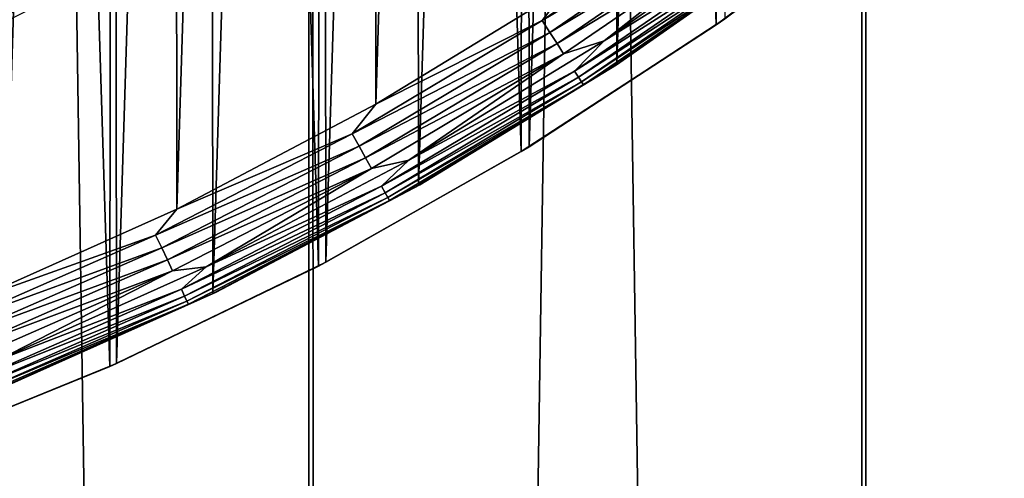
# Model space of a CAD drawing. Header units: millimetres. Extents: x -400 to 400, y -400 to 400.
# Tile 37 of 95: x 30 to 52, y -75 to -65. Entities that reach past the tile are written whole.
import ezdxf

# ---------------------------------------------------------------- set-up
doc = ezdxf.new("R2010")
doc.units = ezdxf.units.MM
doc.header["$LTSCALE"] = 52.148148
for name, color, linetype in [('1', 7, 'CONTINUOUS'), ('13', 7, 'CONTINUOUS'), ('2', 7, 'CONTINUOUS'), ('21', 7, 'CONTINUOUS'), ('22', 7, 'CONTINUOUS'), ('37', 7, 'CONTINUOUS'), ('38', 7, 'CONTINUOUS'), ('41', 7, 'CONTINUOUS'), ('42', 7, 'CONTINUOUS'), ('44', 7, 'CONTINUOUS'), ('45', 7, 'CONTINUOUS')]:
    doc.layers.add(name, color=color, linetype=linetype)

msp = doc.modelspace()

# ---------------------------------------------------------------- linework, layer by layer
at = {"layer": '1', "color": 253, "linetype": 'Continuous', "true_color": 0x9ca8ab}
for points in [[(36.325, -398.345, -0.66), (24.268, 399.263, -0.294), (24.242, -399.262, -0.294), (36.325, -398.345, -0.66)], [(36.36, 398.344, -0.661), (24.268, 399.263, -0.294), (36.325, -398.345, -0.66), (36.36, 398.344, -0.661)], [(48.38, -397.062, -1.172), (36.36, 398.344, -0.661), (36.325, -398.345, -0.66), (48.38, -397.062, -1.172)], [(48.432, 397.058, -1.173), (36.36, 398.344, -0.661), (48.38, -397.062, -1.172), (48.432, 397.058, -1.173)], [(60.4, -395.413, -1.827), (48.432, 397.058, -1.173), (48.38, -397.062, -1.172), (60.4, -395.413, -1.827)], [(60.475, 395.404, -1.83), (48.432, 397.058, -1.173), (60.4, -395.413, -1.827), (60.475, 395.404, -1.83)]]:
    msp.add_3dface(points, dxfattribs=at)
at = {"layer": '13', "color": 253, "linetype": 'Continuous', "true_color": 0x9ca8ab}
for points in [[(45.226, -64.77, 472.043), (45.413, -64.639, 470.543), (49.258, -61.764, 472.043), (45.226, -64.77, 472.043)], [(41.149, -67.431, 470.543), (45.413, -64.639, 470.543), (45.226, -64.77, 472.043), (41.149, -67.431, 470.543)], [(40.973, -67.538, 472.043), (41.149, -67.431, 470.543), (45.226, -64.77, 472.043), (40.973, -67.538, 472.043)], [(36.709, -69.951, 470.543), (41.149, -67.431, 470.543), (40.973, -67.538, 472.043), (36.709, -69.951, 470.543)], [(36.55, -70.035, 472.043), (36.709, -69.951, 470.543), (40.973, -67.538, 472.043), (36.55, -70.035, 472.043)], [(32.144, -72.164, 470.543), (36.709, -69.951, 470.543), (36.55, -70.035, 472.043), (32.144, -72.164, 470.543)], [(32.003, -72.227, 472.043), (32.144, -72.164, 470.543), (36.55, -70.035, 472.043), (32.003, -72.227, 472.043)], [(27.416, -74.086, 470.543), (32.144, -72.164, 470.543), (32.003, -72.227, 472.043), (27.416, -74.086, 470.543)], [(27.298, -74.13, 472.043), (27.416, -74.086, 470.543), (32.003, -72.227, 472.043), (27.298, -74.13, 472.043)]]:
    msp.add_3dface(points, dxfattribs=at)
at = {"layer": '2', "color": 253, "linetype": 'Continuous', "true_color": 0x9ca8ab}
for points in [[(36.322, 398.343, -2.16), (24.392, -399.254, -1.798), (24.242, 399.264, -1.794), (36.322, 398.343, -2.16)], [(36.508, -398.33, -2.168), (24.392, -399.254, -1.798), (36.322, 398.343, -2.16), (36.508, -398.33, -2.168)], [(48.389, 397.051, -2.673), (36.508, -398.33, -2.168), (36.322, 398.343, -2.16), (48.389, 397.051, -2.673)], [(48.562, -397.037, -2.682), (36.508, -398.33, -2.168), (48.389, 397.051, -2.673), (48.562, -397.037, -2.682)], [(60.423, 395.391, -3.329), (48.562, -397.037, -2.682), (48.389, 397.051, -2.673), (60.423, 395.391, -3.329)], [(60.555, -395.378, -3.339), (48.562, -397.037, -2.682), (60.423, 395.391, -3.329), (60.555, -395.378, -3.339)]]:
    msp.add_3dface(points, dxfattribs=at)
at = {"layer": '21', "color": 253, "linetype": 'Continuous', "true_color": 0x9ca8ab}
for points in [[(27.298, -74.13, 472.043), (32.003, -72.227, 472.043), (27.417, 74.086, 472.043), (27.298, -74.13, 472.043)], [(32.003, -72.227, 472.043), (32.144, 72.164, 472.043), (27.417, 74.086, 472.043), (32.003, -72.227, 472.043)], [(32.003, -72.227, 472.043), (36.55, -70.035, 472.043), (32.144, 72.164, 472.043), (32.003, -72.227, 472.043)], [(36.55, -70.035, 472.043), (36.709, 69.951, 472.043), (32.144, 72.164, 472.043), (36.55, -70.035, 472.043)], [(36.55, -70.035, 472.043), (40.973, -67.538, 472.043), (36.709, 69.951, 472.043), (36.55, -70.035, 472.043)], [(40.973, -67.538, 472.043), (41.149, 67.431, 472.043), (36.709, 69.951, 472.043), (40.973, -67.538, 472.043)], [(40.973, -67.538, 472.043), (45.226, -64.77, 472.043), (41.149, 67.431, 472.043), (40.973, -67.538, 472.043)], [(45.226, -64.77, 472.043), (45.413, 64.639, 472.043), (41.149, 67.431, 472.043), (45.226, -64.77, 472.043)], [(45.226, -64.77, 472.043), (49.258, -61.764, 472.043), (45.413, 64.639, 472.043), (45.226, -64.77, 472.043)]]:
    msp.add_3dface(points, dxfattribs=at)
at = {"layer": '22', "color": 253, "linetype": 'Continuous', "true_color": 0x9ca8ab}
for points in [[(27.299, 74.13, 470.543), (32.003, 72.227, 470.543), (27.416, -74.086, 470.543), (27.299, 74.13, 470.543)], [(32.003, 72.227, 470.543), (32.144, -72.164, 470.543), (27.416, -74.086, 470.543), (32.003, 72.227, 470.543)], [(32.003, 72.227, 470.543), (36.55, 70.035, 470.543), (32.144, -72.164, 470.543), (32.003, 72.227, 470.543)], [(36.55, 70.035, 470.543), (36.709, -69.951, 470.543), (32.144, -72.164, 470.543), (36.55, 70.035, 470.543)], [(36.55, 70.035, 470.543), (40.973, 67.538, 470.543), (36.709, -69.951, 470.543), (36.55, 70.035, 470.543)], [(40.973, 67.538, 470.543), (41.149, -67.431, 470.543), (36.709, -69.951, 470.543), (40.973, 67.538, 470.543)], [(40.973, 67.538, 470.543), (45.226, 64.77, 470.543), (41.149, -67.431, 470.543), (40.973, 67.538, 470.543)], [(45.226, 64.77, 470.543), (45.413, -64.639, 470.543), (41.149, -67.431, 470.543), (45.226, 64.77, 470.543)]]:
    msp.add_3dface(points, dxfattribs=at)
at = {"layer": '37', "color": 253, "linetype": 'Continuous', "true_color": 0x9ca8ab}
for points in [[(33.642, -62.751, 496.043), (30.437, -64.021, 496.067), (29.477, -64.812, 496.043), (33.642, -62.751, 496.043)], [(30.067, -63.241, 496.425), (26.383, -64.606, 496.629), (25.953, -65.037, 496.425), (30.067, -63.241, 496.425)], [(30.067, -63.241, 496.425), (25.953, -65.037, 496.425), (30.182, -63.483, 496.261), (30.067, -63.241, 496.425)], [(30.182, -63.483, 496.261), (25.953, -65.037, 496.425), (26.052, -65.286, 496.261), (30.182, -63.483, 496.261)], [(30.182, -63.483, 496.261), (26.052, -65.286, 496.261), (30.306, -63.745, 496.141), (30.182, -63.483, 496.261)], [(30.306, -63.745, 496.141), (26.052, -65.286, 496.261), (26.16, -65.556, 496.141), (30.306, -63.745, 496.141)], [(30.437, -64.021, 496.067), (30.306, -63.745, 496.141), (26.16, -65.556, 496.141), (30.437, -64.021, 496.067)], [(26.273, -65.84, 496.067), (30.437, -64.021, 496.067), (26.16, -65.556, 496.141), (26.273, -65.84, 496.067)], [(30.437, -64.021, 496.067), (26.273, -65.84, 496.067), (29.477, -64.812, 496.043), (30.437, -64.021, 496.067)]]:
    msp.add_3dface(points, dxfattribs=at)
at = {"layer": '38', "linetype": 'Continuous'}
for points in [[(33.33, 68.857, 496.043), (28.847, 70.851, 496.043), (29.003, -70.787, 496.043), (33.33, 68.857, 496.043)], [(33.46, -68.794, 496.043), (33.33, 68.857, 496.043), (29.003, -70.787, 496.043), (33.46, -68.794, 496.043)], [(37.698, 66.561, 496.043), (33.33, 68.857, 496.043), (33.46, -68.794, 496.043), (37.698, 66.561, 496.043)], [(37.802, -66.502, 496.043), (37.698, 66.561, 496.043), (33.46, -68.794, 496.043), (37.802, -66.502, 496.043)], [(41.911, 63.993, 496.043), (37.698, 66.561, 496.043), (37.802, -66.502, 496.043), (41.911, 63.993, 496.043)], [(41.993, -63.94, 496.043), (41.911, 63.993, 496.043), (37.802, -66.502, 496.043), (41.993, -63.94, 496.043)]]:
    msp.add_3dface(points, dxfattribs=at)
at = {"layer": '41', "linetype": 'Continuous'}
for points in [[(42.781, -65.118, 495.457), (46.184, -63.003, 495.219), (46.866, -62.243, 495.457), (42.781, -65.118, 495.457)], [(43.052, -65.641, 494.043), (47.164, -62.752, 494.043), (46.395, -63.292, 494.356), (43.052, -65.641, 494.043)], [(42.137, -65.779, 495.219), (46.281, -63.136, 494.951), (46.184, -63.003, 495.219), (42.137, -65.779, 495.219)], [(42.137, -65.779, 495.219), (46.184, -63.003, 495.219), (42.781, -65.118, 495.457), (42.137, -65.779, 495.219)], [(42.225, -65.917, 494.951), (46.281, -63.136, 494.951), (42.137, -65.779, 495.219), (42.225, -65.917, 494.951)], [(42.225, -65.917, 494.951), (46.352, -63.233, 494.661), (46.281, -63.136, 494.951), (42.225, -65.917, 494.951)], [(42.29, -66.018, 494.661), (46.352, -63.233, 494.661), (42.225, -65.917, 494.951), (42.29, -66.018, 494.661)], [(42.29, -66.018, 494.661), (46.395, -63.292, 494.356), (46.352, -63.233, 494.661), (42.29, -66.018, 494.661)], [(42.33, -66.08, 494.356), (46.395, -63.292, 494.356), (42.29, -66.018, 494.661), (42.33, -66.08, 494.356)], [(42.33, -66.08, 494.356), (43.052, -65.641, 494.043), (46.395, -63.292, 494.356), (42.33, -66.08, 494.356)], [(38.521, -67.725, 495.457), (42.137, -65.779, 495.219), (42.781, -65.118, 495.457), (38.521, -67.725, 495.457)], [(38.764, -68.261, 494.043), (43.052, -65.641, 494.043), (42.33, -66.08, 494.356), (38.764, -68.261, 494.043)], [(37.923, -68.295, 495.219), (42.225, -65.917, 494.951), (42.137, -65.779, 495.219), (37.923, -68.295, 495.219)], [(37.923, -68.295, 495.219), (42.137, -65.779, 495.219), (38.521, -67.725, 495.457), (37.923, -68.295, 495.219)], [(38.003, -68.438, 494.951), (42.225, -65.917, 494.951), (37.923, -68.295, 495.219), (38.003, -68.438, 494.951)], [(38.003, -68.438, 494.951), (42.29, -66.018, 494.661), (42.225, -65.917, 494.951), (38.003, -68.438, 494.951)], [(38.061, -68.543, 494.661), (42.29, -66.018, 494.661), (38.003, -68.438, 494.951), (38.061, -68.543, 494.661)], [(38.061, -68.543, 494.661), (42.33, -66.08, 494.356), (42.29, -66.018, 494.661), (38.061, -68.543, 494.661)], [(38.097, -68.608, 494.356), (42.33, -66.08, 494.356), (38.061, -68.543, 494.661), (38.097, -68.608, 494.356)], [(38.097, -68.608, 494.356), (38.764, -68.261, 494.043), (42.33, -66.08, 494.356), (38.097, -68.608, 494.356)], [(34.103, -70.054, 495.457), (37.923, -68.295, 495.219), (38.521, -67.725, 495.457), (34.103, -70.054, 495.457)], [(33.56, -70.541, 495.219), (38.003, -68.438, 494.951), (37.923, -68.295, 495.219), (33.56, -70.541, 495.219)], [(33.56, -70.541, 495.219), (37.923, -68.295, 495.219), (34.103, -70.054, 495.457), (33.56, -70.541, 495.219)], [(34.317, -70.602, 494.043), (38.764, -68.261, 494.043), (38.097, -68.608, 494.356), (34.317, -70.602, 494.043)], [(33.631, -70.689, 494.951), (38.003, -68.438, 494.951), (33.56, -70.541, 495.219), (33.631, -70.689, 494.951)], [(33.631, -70.689, 494.951), (38.061, -68.543, 494.661), (38.003, -68.438, 494.951), (33.631, -70.689, 494.951)], [(33.682, -70.798, 494.661), (38.061, -68.543, 494.661), (33.631, -70.689, 494.951), (33.682, -70.798, 494.661)], [(33.682, -70.798, 494.661), (38.097, -68.608, 494.356), (38.061, -68.543, 494.661), (33.682, -70.798, 494.661)], [(33.714, -70.864, 494.356), (38.097, -68.608, 494.356), (33.682, -70.798, 494.661), (33.714, -70.864, 494.356)], [(33.714, -70.864, 494.356), (34.317, -70.602, 494.043), (38.097, -68.608, 494.356), (33.714, -70.864, 494.356)], [(29.545, -72.095, 495.457), (33.56, -70.541, 495.219), (34.103, -70.054, 495.457), (29.545, -72.095, 495.457)], [(29.065, -72.509, 495.219), (33.631, -70.689, 494.951), (33.56, -70.541, 495.219), (29.065, -72.509, 495.219)], [(29.065, -72.509, 495.219), (33.56, -70.541, 495.219), (29.545, -72.095, 495.457), (29.065, -72.509, 495.219)], [(29.729, -72.653, 494.043), (34.317, -70.602, 494.043), (33.714, -70.864, 494.356), (29.729, -72.653, 494.043)], [(29.126, -72.662, 494.951), (33.631, -70.689, 494.951), (29.065, -72.509, 495.219), (29.126, -72.662, 494.951)], [(29.126, -72.662, 494.951), (33.682, -70.798, 494.661), (33.631, -70.689, 494.951), (29.126, -72.662, 494.951)], [(29.17, -72.773, 494.661), (33.682, -70.798, 494.661), (29.126, -72.662, 494.951), (29.17, -72.773, 494.661)], [(29.17, -72.773, 494.661), (33.714, -70.864, 494.356), (33.682, -70.798, 494.661), (29.17, -72.773, 494.661)], [(29.198, -72.841, 494.356), (33.714, -70.864, 494.356), (29.17, -72.773, 494.661), (29.198, -72.841, 494.356)], [(29.198, -72.841, 494.356), (29.729, -72.653, 494.043), (33.714, -70.864, 494.356), (29.198, -72.841, 494.356)]]:
    msp.add_3dface(points, dxfattribs=at)
at = {"layer": '42', "linetype": 'Continuous'}
for points in [[(45.412, -61.95, 496.018), (41.993, -63.94, 496.043), (41.432, -64.679, 496.018), (45.412, -61.95, 496.018)], [(45.412, -61.95, 496.018), (41.432, -64.679, 496.018), (45.593, -62.197, 495.945), (45.412, -61.95, 496.018)], [(41.432, -64.679, 496.018), (41.597, -64.937, 495.945), (45.593, -62.197, 495.945), (41.432, -64.679, 496.018)], [(41.597, -64.937, 495.945), (45.764, -62.431, 495.825), (45.593, -62.197, 495.945), (41.597, -64.937, 495.945)], [(42.781, -65.118, 495.457), (46.866, -62.243, 495.457), (45.923, -62.647, 495.661), (42.781, -65.118, 495.457)], [(41.754, -65.181, 495.825), (45.764, -62.431, 495.825), (41.597, -64.937, 495.945), (41.754, -65.181, 495.825)], [(41.754, -65.181, 495.825), (45.923, -62.647, 495.661), (45.764, -62.431, 495.825), (41.754, -65.181, 495.825)], [(41.898, -65.407, 495.661), (45.923, -62.647, 495.661), (41.754, -65.181, 495.825), (41.898, -65.407, 495.661)], [(41.898, -65.407, 495.661), (42.781, -65.118, 495.457), (45.923, -62.647, 495.661), (41.898, -65.407, 495.661)], [(41.993, -63.94, 496.043), (37.802, -66.502, 496.043), (41.432, -64.679, 496.018), (41.993, -63.94, 496.043)], [(41.432, -64.679, 496.018), (37.802, -66.502, 496.043), (37.289, -67.153, 496.018), (41.432, -64.679, 496.018)], [(41.432, -64.679, 496.018), (37.289, -67.153, 496.018), (41.597, -64.937, 495.945), (41.432, -64.679, 496.018)], [(37.289, -67.153, 496.018), (37.438, -67.42, 495.945), (41.597, -64.937, 495.945), (37.289, -67.153, 496.018)], [(37.438, -67.42, 495.945), (41.754, -65.181, 495.825), (41.597, -64.937, 495.945), (37.438, -67.42, 495.945)], [(37.579, -67.674, 495.825), (41.754, -65.181, 495.825), (37.438, -67.42, 495.945), (37.579, -67.674, 495.825)], [(37.579, -67.674, 495.825), (41.898, -65.407, 495.661), (41.754, -65.181, 495.825), (37.579, -67.674, 495.825)], [(38.521, -67.725, 495.457), (42.781, -65.118, 495.457), (41.898, -65.407, 495.661), (38.521, -67.725, 495.457)], [(37.709, -67.908, 495.661), (41.898, -65.407, 495.661), (37.579, -67.674, 495.825), (37.709, -67.908, 495.661)], [(37.709, -67.908, 495.661), (38.521, -67.725, 495.457), (41.898, -65.407, 495.661), (37.709, -67.908, 495.661)], [(37.802, -66.502, 496.043), (33.46, -68.794, 496.043), (37.289, -67.153, 496.018), (37.802, -66.502, 496.043)], [(37.289, -67.153, 496.018), (33.46, -68.794, 496.043), (32.999, -69.362, 496.018), (37.289, -67.153, 496.018)], [(37.289, -67.153, 496.018), (32.999, -69.362, 496.018), (37.438, -67.42, 495.945), (37.289, -67.153, 496.018)], [(32.999, -69.362, 496.018), (33.131, -69.638, 495.945), (37.438, -67.42, 495.945), (32.999, -69.362, 496.018)], [(33.131, -69.638, 495.945), (37.579, -67.674, 495.825), (37.438, -67.42, 495.945), (33.131, -69.638, 495.945)], [(33.255, -69.9, 495.825), (37.579, -67.674, 495.825), (33.131, -69.638, 495.945), (33.255, -69.9, 495.825)], [(33.255, -69.9, 495.825), (37.709, -67.908, 495.661), (37.579, -67.674, 495.825), (33.255, -69.9, 495.825)], [(34.103, -70.054, 495.457), (38.521, -67.725, 495.457), (37.709, -67.908, 495.661), (34.103, -70.054, 495.457)], [(33.37, -70.142, 495.661), (37.709, -67.908, 495.661), (33.255, -69.9, 495.825), (33.37, -70.142, 495.661)], [(33.37, -70.142, 495.661), (34.103, -70.054, 495.457), (37.709, -67.908, 495.661), (33.37, -70.142, 495.661)], [(33.46, -68.794, 496.043), (29.003, -70.787, 496.043), (32.999, -69.362, 496.018), (33.46, -68.794, 496.043)], [(32.999, -69.362, 496.018), (29.003, -70.787, 496.043), (28.579, -71.297, 496.018), (32.999, -69.362, 496.018)], [(32.999, -69.362, 496.018), (28.579, -71.297, 496.018), (33.131, -69.638, 495.945), (32.999, -69.362, 496.018)], [(28.579, -71.297, 496.018), (28.693, -71.581, 495.945), (33.131, -69.638, 495.945), (28.579, -71.297, 496.018)], [(28.693, -71.581, 495.945), (33.255, -69.9, 495.825), (33.131, -69.638, 495.945), (28.693, -71.581, 495.945)], [(28.801, -71.85, 495.825), (33.255, -69.9, 495.825), (28.693, -71.581, 495.945), (28.801, -71.85, 495.825)], [(28.801, -71.85, 495.825), (33.37, -70.142, 495.661), (33.255, -69.9, 495.825), (28.801, -71.85, 495.825)], [(28.9, -72.099, 495.661), (33.37, -70.142, 495.661), (28.801, -71.85, 495.825), (28.9, -72.099, 495.661)], [(28.9, -72.099, 495.661), (29.545, -72.095, 495.457), (33.37, -70.142, 495.661), (28.9, -72.099, 495.661)], [(29.545, -72.095, 495.457), (34.103, -70.054, 495.457), (33.37, -70.142, 495.661), (29.545, -72.095, 495.457)]]:
    msp.add_3dface(points, dxfattribs=at)
at = {"layer": '44', "linetype": 'Continuous'}
for points in [[(47.164, -62.752, 494.043), (43.052, -65.641, 494.043), (43.061, -65.63, 472.043), (47.164, -62.752, 494.043)], [(47.173, -62.746, 472.043), (47.164, -62.752, 494.043), (43.061, -65.63, 472.043), (47.173, -62.746, 472.043)], [(43.061, -65.63, 472.043), (38.764, -68.261, 494.043), (38.734, -68.272, 472.043), (43.061, -65.63, 472.043)], [(43.052, -65.641, 494.043), (38.764, -68.261, 494.043), (43.061, -65.63, 472.043), (43.052, -65.641, 494.043)], [(38.734, -68.272, 472.043), (34.317, -70.602, 494.043), (34.249, -70.634, 472.043), (38.734, -68.272, 472.043)], [(38.764, -68.261, 494.043), (34.317, -70.602, 494.043), (38.734, -68.272, 472.043), (38.764, -68.261, 494.043)], [(34.249, -70.634, 472.043), (29.729, -72.653, 494.043), (29.644, -72.686, 472.043), (34.249, -70.634, 472.043)], [(34.317, -70.602, 494.043), (29.729, -72.653, 494.043), (34.249, -70.634, 472.043), (34.317, -70.602, 494.043)]]:
    msp.add_3dface(points, dxfattribs=at)
at = {"layer": '45', "linetype": 'Continuous'}
for points in [[(29.498, 72.745, 472.043), (34.085, 70.713, 472.043), (29.644, -72.686, 472.043), (29.498, 72.745, 472.043)], [(34.085, 70.713, 472.043), (34.249, -70.634, 472.043), (29.644, -72.686, 472.043), (34.085, 70.713, 472.043)], [(34.085, 70.713, 472.043), (38.556, 68.374, 472.043), (34.249, -70.634, 472.043), (34.085, 70.713, 472.043)], [(38.556, 68.374, 472.043), (38.734, -68.272, 472.043), (34.249, -70.634, 472.043), (38.556, 68.374, 472.043)], [(38.556, 68.374, 472.043), (42.872, 65.755, 472.043), (38.734, -68.272, 472.043), (38.556, 68.374, 472.043)], [(42.872, 65.755, 472.043), (43.061, -65.63, 472.043), (38.734, -68.272, 472.043), (42.872, 65.755, 472.043)], [(42.872, 65.755, 472.043), (46.979, 62.891, 472.043), (43.061, -65.63, 472.043), (42.872, 65.755, 472.043)], [(46.979, 62.891, 472.043), (47.173, -62.746, 472.043), (43.061, -65.63, 472.043), (46.979, 62.891, 472.043)]]:
    msp.add_3dface(points, dxfattribs=at)

doc.saveas('drawing.dxf')
